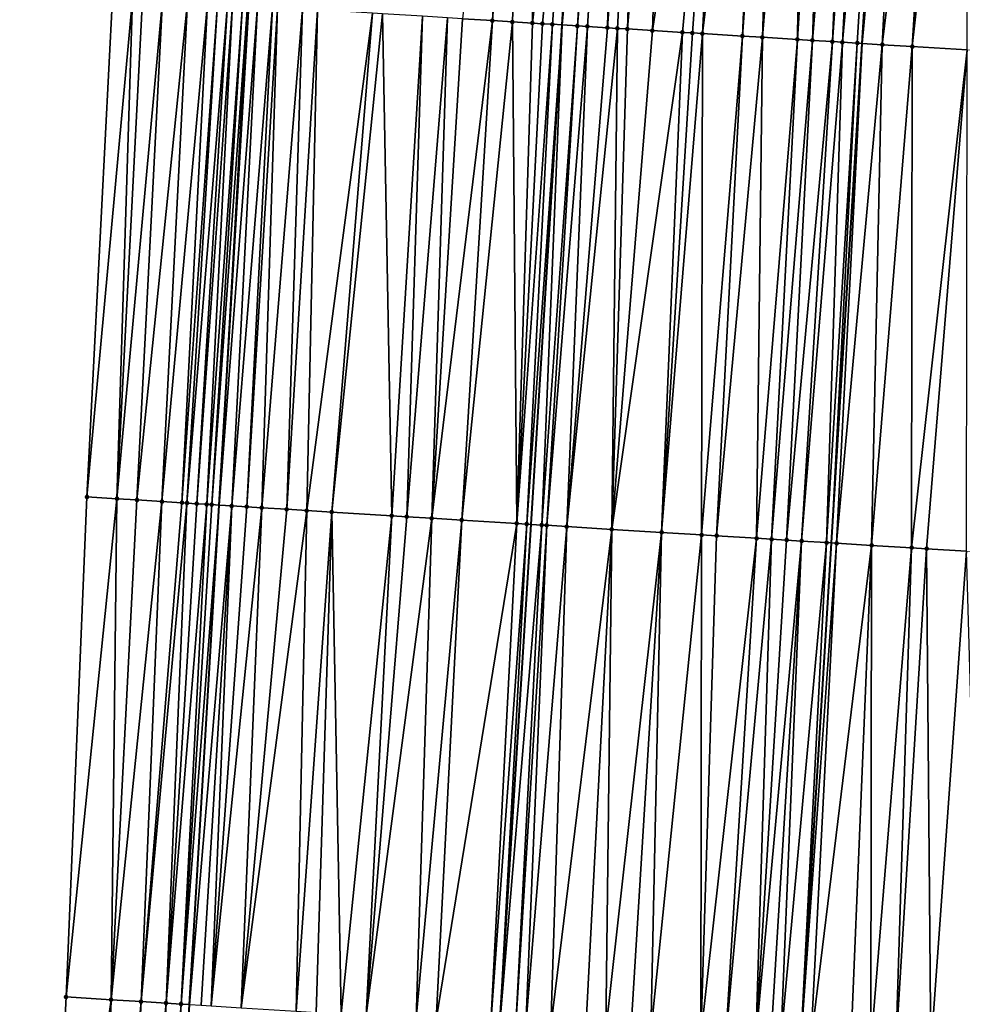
# Model space of a CAD drawing. Header units: feet. Extents: x 2004186 to 2014793, y 836912 to 864902.
# Tile 190 of 256: x 2010540 to 2010577, y 842848 to 842888. Entities that reach past the tile are written whole.
import ezdxf

# ---------------------------------------------------------------- set-up
doc = ezdxf.new("R2010")
doc.units = ezdxf.units.FT
doc.header["$LTSCALE"] = 100
doc.header["$MEASUREMENT"] = 0
for name, color, linetype, lineweight in [('EP_Travel Lane', 5, 'Continuous', 40), ('GPL_Skip Line', 2, 'Continuous', 40), ('Road Shots', 4, 'Continuous', 200), ('Road X-Section', 30, 'Continuous', 13)]:
    doc.layers.add(name, color=color, linetype=linetype, lineweight=lineweight)
doc.layers.add('I-77 SB_MM21-27-Surface-Border', color=7, linetype='Continuous')
doc.layers.add('I-77 SB_MM21-27-Surface-TIN', color=7, linetype='Continuous')

msp = doc.modelspace()

# ---------------------------------------------------------------- linework, layer by layer
at = {"layer": 'EP_Travel Lane'}
msp.add_polyline3d([(2010542.774096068, 842788.5522059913, 379.3796865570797), (2010543.963645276, 842808.5098754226, 379.7518848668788), (2010545.149812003, 842828.4681035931, 380.1181751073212), (2010546.336100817, 842848.4283859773, 380.4984601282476), (2010547.522327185, 842868.3876176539, 380.8672319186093), (2010548.708628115, 842888.3481039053, 381.2523428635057), (2010549.894953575, 842908.3090028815, 381.6242607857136), (2010551.090648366, 842928.2541677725, 381.9964959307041), (2010552.312700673, 842948.1923184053, 382.3533390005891), (2010553.552598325, 842968.1497056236, 382.7168134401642), (2010554.792512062, 842988.1073517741, 383.0992327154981), (2010556.032436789, 843008.0651748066, 383.4805229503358), (2010557.272262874, 843028.0214100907, 383.8703547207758), (2010558.512224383, 843047.9798251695, 384.2585797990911), (2010559.752005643, 843067.9353389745, 384.6486199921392)], dxfattribs=at)
at = {"layer": 'GPL_Skip Line'}
for points in [[(2010555.017611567, 842787.7945673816, 379.616245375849), (2010556.256341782, 842807.7497787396, 379.9828878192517), (2010557.496286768, 842827.7042334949, 380.3696893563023), (2010558.736399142, 842847.6613820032, 380.7375089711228), (2010559.976431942, 842867.6172499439, 381.1140713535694), (2010561.216536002, 842887.5742646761, 381.5127764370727), (2010562.456629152, 842907.531103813, 381.9165736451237), (2010563.690624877, 842927.4817220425, 382.2822516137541), (2010564.909771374, 842947.4311327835, 382.6204096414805), (2010566.120340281, 842967.3903448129, 382.990071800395), (2010567.330931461, 842987.349924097, 383.3605472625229), (2010568.54151204, 843007.309328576, 383.7448984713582), (2010569.752065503, 843027.268285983, 384.1024878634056), (2010570.962667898, 843047.2280501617, 384.4927851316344), (2010572.173120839, 843067.1853502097, 384.8866842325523), (2010573.383677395, 843087.1522644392, 385.2715111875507)], [(2010567.074007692, 842787.0495573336, 379.7938540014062), (2010568.301262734, 842807.0058712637, 380.1631374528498), (2010569.528103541, 842826.9612641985, 380.5400020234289), (2010570.755079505, 842846.9188555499, 380.924261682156), (2010571.982003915, 842866.8756083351, 381.3004749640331), (2010573.209025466, 842886.8339411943, 381.6753099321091), (2010574.43601541, 842906.7917599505, 382.0654556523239), (2010575.657376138, 842926.7499190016, 382.4511512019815), (2010576.864311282, 842946.7101793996, 382.8012259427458), (2010578.062206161, 842966.670130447, 383.1785767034), (2010579.260121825, 842986.6304278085, 383.5494018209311), (2010580.458021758, 843006.5904630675, 383.9359857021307), (2010581.655904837, 843026.5502174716, 384.3072554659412), (2010582.853830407, 843046.5106799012, 384.6838951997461), (2010584.051620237, 843066.4688805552, 385.0746810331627), (2010585.256259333, 843086.4276284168, 385.4645864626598)]]:
    msp.add_polyline3d(points, dxfattribs=at)
at = {"layer": 'I-77 SB_MM21-27-Surface-Border', "color": 3, "linetype": 'ByBlock', "lineweight": -2}
msp.add_polyline3d([(2010539.925893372, 842788.7288353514, 379.3046050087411), (2010539.556153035, 842808.7831639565, 379.6287610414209), (2010540.383786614, 842828.7637361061, 379.9813709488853), (2010541.411180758, 842848.734271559, 380.3386001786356), (2010542.238860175, 842868.7155892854, 380.7018673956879), (2010543.266247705, 842888.6860171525, 381.074548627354), (2010544.293657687, 842908.6568102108, 381.4450398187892), (2010545.314290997, 842928.6093044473, 381.8084046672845), (2010546.51963908, 842948.5434869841, 382.1727354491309), (2010547.71752524, 842968.5032927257, 382.5351870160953), (2010549.314725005, 842988.4396692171, 382.9102938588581), (2010550.91193691, 843008.3762479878, 383.2858332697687), (2010552.109750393, 843028.3348427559, 383.6687012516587), (2010553.706987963, 843048.2718491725, 384.0718290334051), (2010555.902907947, 843068.1689129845, 384.5137148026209)], dxfattribs=at)
at = {"layer": 'I-77 SB_MM21-27-Surface-TIN', "color": 128, "linetype": 'ByBlock', "lineweight": -2}
for points in [[(2010559.464555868, 842907.7166485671, 381.8336014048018), (2010557.239464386, 842887.8204201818, 381.4245034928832), (2010558.437177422, 842887.7463684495, 381.4468512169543)], [(2010559.863792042, 842907.691940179, 381.8421184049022), (2010559.464555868, 842907.7166485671, 381.8336014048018), (2010558.437177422, 842887.7463684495, 381.4468512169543)], [(2010559.863792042, 842907.691940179, 381.8421184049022), (2010558.437177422, 842887.7463684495, 381.4468512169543), (2010559.235647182, 842887.6969096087, 381.4666420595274)], [(2010559.863792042, 842907.691940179, 381.8421184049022), (2010559.235647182, 842887.6969096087, 381.4666420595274), (2010560.034122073, 842887.6475341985, 381.4819484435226)], [(2010562.259187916, 842907.5433455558, 381.9112026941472), (2010559.863792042, 842907.691940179, 381.8421184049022), (2010560.034122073, 842887.6475341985, 381.4819484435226)], [(2010562.259187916, 842907.5433455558, 381.9112026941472), (2010560.034122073, 842887.6475341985, 381.4819484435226), (2010560.43335554, 842887.6227817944, 381.4930792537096)], [(2010562.259187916, 842907.5433455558, 381.9112026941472), (2010560.43335554, 842887.6227817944, 381.4930792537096), (2010560.832592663, 842887.5980888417, 381.5010145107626)], [(2010562.259187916, 842907.5433455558, 381.9112026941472), (2010560.832592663, 842887.5980888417, 381.5010145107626), (2010561.216536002, 842887.5742646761, 381.5127764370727)], [(2010562.259187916, 842907.5433455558, 381.9112026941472), (2010561.216536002, 842887.5742646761, 381.5127764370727), (2010562.456629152, 842907.531103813, 381.9165736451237)], [(2010563.057654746, 842907.4938390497, 381.9329232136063), (2010562.456629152, 842907.531103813, 381.9165736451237), (2010561.216536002, 842887.5742646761, 381.5127764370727)], [(2010563.057654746, 842907.4938390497, 381.9329232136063), (2010561.216536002, 842887.5742646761, 381.5127764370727), (2010561.830673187, 842887.5361566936, 381.5315902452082)], [(2010563.456890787, 842907.4691284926, 381.9415535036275), (2010563.057654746, 842907.4938390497, 381.9329232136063), (2010561.830673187, 842887.5361566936, 381.5315902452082)], [(2010563.456890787, 842907.4691284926, 381.9415535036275), (2010561.830673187, 842887.5361566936, 381.5315902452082), (2010562.22990961, 842887.5114523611, 381.5401371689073)], [(2010563.456890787, 842907.4691284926, 381.9415535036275), (2010562.22990961, 842887.5114523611, 381.5401371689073), (2010563.028391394, 842887.4621890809, 381.5494164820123)], [(2010564.454999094, 842907.4076482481, 381.9476615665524), (2010563.456890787, 842907.4691284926, 381.9415535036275), (2010563.028391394, 842887.4621890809, 381.5494164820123)], [(2010564.454999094, 842907.4076482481, 381.9476615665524), (2010563.028391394, 842887.4621890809, 381.5494164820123), (2010563.427633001, 842887.4375690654, 381.5534313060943)], [(2010564.454999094, 842907.4076482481, 381.9476615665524), (2010563.427633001, 842887.4375690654, 381.5534313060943), (2010563.826873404, 842887.4129294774, 381.5584981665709)], [(2010565.453107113, 842907.3461633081, 381.9540148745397), (2010564.454999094, 842907.4076482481, 381.9476615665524), (2010563.826873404, 842887.4129294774, 381.5584981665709)], [(2010565.453107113, 842907.3461633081, 381.9540148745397), (2010563.826873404, 842887.4129294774, 381.5584981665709), (2010564.824974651, 842887.3513343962, 381.5709562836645)], [(2010567.848540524, 842907.1981792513, 381.9912096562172), (2010565.453107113, 842907.3461633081, 381.9540148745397), (2010564.824974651, 842887.3513343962, 381.5709562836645)], [(2010567.848540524, 842907.1981792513, 381.9912096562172), (2010564.824974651, 842887.3513343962, 381.5709562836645), (2010566.022690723, 842887.2773320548, 381.5906492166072)], [(2010567.848540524, 842907.1981792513, 381.9912096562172), (2010566.022690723, 842887.2773320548, 381.5906492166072), (2010566.421930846, 842887.2526879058, 381.5959612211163)], [(2010567.848540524, 842907.1981792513, 381.9912096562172), (2010566.421930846, 842887.2526879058, 381.5959612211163), (2010566.821167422, 842887.227986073, 381.604373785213)], [(2010568.447400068, 842907.1612026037, 381.9994968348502), (2010567.848540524, 842907.1981792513, 381.9912096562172), (2010566.821167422, 842887.227986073, 381.604373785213)], [(2010569.245882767, 842907.111954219, 382.0077358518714), (2010568.447400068, 842907.1612026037, 381.9994968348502), (2010566.821167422, 842887.227986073, 381.604373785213)], [(2010569.245882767, 842907.111954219, 382.0077358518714), (2010566.821167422, 842887.227986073, 381.604373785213), (2010568.418127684, 842887.1294057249, 381.6258235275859)], [(2010569.844742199, 842907.0749757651, 382.0161173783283), (2010569.245882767, 842907.111954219, 382.0077358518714), (2010568.418127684, 842887.1294057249, 381.6258235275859)], [(2010569.844742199, 842907.0749757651, 382.0161173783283), (2010568.418127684, 842887.1294057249, 381.6258235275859), (2010569.216604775, 842887.080066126, 381.6392050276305)], [(2010570.842836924, 842907.0132745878, 382.0337646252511), (2010569.844742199, 842907.0749757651, 382.0161173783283), (2010569.216604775, 842887.080066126, 381.6392050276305)], [(2010570.842836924, 842907.0132745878, 382.0337646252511), (2010569.216604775, 842887.080066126, 381.6392050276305), (2010570.613939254, 842886.9937147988, 381.6630004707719)], [(2010571.840936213, 842906.9516476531, 382.0475342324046), (2010570.842836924, 842907.0132745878, 382.0337646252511), (2010570.613939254, 842886.9937147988, 381.6630004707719)], [(2010571.840936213, 842906.9516476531, 382.0475342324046), (2010570.613939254, 842886.9937147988, 381.6630004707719), (2010571.21279516, 842886.9566789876, 381.6747088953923)], [(2010572.83903037, 842906.8899372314, 382.0656643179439), (2010571.840936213, 842906.9516476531, 382.0475342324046), (2010571.21279516, 842886.9566789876, 381.6747088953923)], [(2010572.83903037, 842906.8899372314, 382.0656643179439), (2010571.21279516, 842886.9566789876, 381.6747088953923), (2010572.011277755, 842886.9074289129, 381.6832783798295)], [(2010573.43789418, 842906.8530299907, 382.0703264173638), (2010572.83903037, 842906.8899372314, 382.0656643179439), (2010572.011277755, 842886.9074289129, 381.6832783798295)], [(2010573.43789418, 842906.8530299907, 382.0703264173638), (2010572.011277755, 842886.9074289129, 381.6832783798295), (2010572.410524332, 842886.882889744, 381.6829476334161)], [(2010574.236389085, 842906.8039801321, 382.0681965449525), (2010573.43789418, 842906.8530299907, 382.0703264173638), (2010572.410524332, 842886.882889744, 381.6829476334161)], [(2010574.236389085, 842906.8039801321, 382.0681965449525), (2010572.410524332, 842886.882889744, 381.6829476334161), (2010573.009400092, 842886.8461768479, 381.6772991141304)], [(2010574.236389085, 842906.8039801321, 382.0681965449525), (2010573.009400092, 842886.8461768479, 381.6772991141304), (2010573.209025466, 842886.8339411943, 381.6753099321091)], [(2010574.236389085, 842906.8039801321, 382.0681965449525), (2010573.209025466, 842886.8339411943, 381.6753099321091), (2010574.43601541, 842906.7917599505, 382.0654556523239)], [(2010575.034894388, 842906.7550994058, 382.0572329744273), (2010574.43601541, 842906.7917599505, 382.0654556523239), (2010573.209025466, 842886.8339411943, 381.6753099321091)], [(2010575.034894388, 842906.7550994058, 382.0572329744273), (2010573.209025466, 842886.8339411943, 381.6753099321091), (2010574.007526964, 842886.7849985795, 381.6673532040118)], [(2010576.432287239, 842906.669697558, 382.0307647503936), (2010575.034894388, 842906.7550994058, 382.0572329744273), (2010574.007526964, 842886.7849985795, 381.6673532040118)], [(2010576.432287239, 842906.669697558, 382.0307647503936), (2010574.007526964, 842886.7849985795, 381.6673532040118), (2010575.205289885, 842886.7117582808, 381.6460857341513)], [(2010577.031166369, 842906.6330394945, 382.0224124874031), (2010576.432287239, 842906.669697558, 382.0307647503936), (2010575.205289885, 842886.7117582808, 381.6460857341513)], [(2010577.430417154, 842906.6085687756, 382.0185161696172), (2010577.031166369, 842906.6330394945, 382.0224124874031), (2010575.205289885, 842886.7117582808, 381.6460857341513)], [(2010577.430417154, 842906.6085687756, 382.0185161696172), (2010575.205289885, 842886.7117582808, 381.6460857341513), (2010577.401176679, 842886.5772909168, 381.6174952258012)], [(2010544.06470896, 842888.6364199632, 381.1017758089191), (2010543.266247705, 842888.6860171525, 381.074548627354), (2010542.238860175, 842868.7155892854, 380.7018673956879)], [(2010544.06470896, 842888.6364199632, 381.1017758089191), (2010542.238860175, 842868.7155892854, 380.7018673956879), (2010543.436553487, 842868.641216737, 380.7407001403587)], [(2010544.463942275, 842888.6116650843, 381.1130396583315), (2010544.06470896, 842888.6364199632, 381.1017758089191), (2010543.436553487, 842868.641216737, 380.7407001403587)], [(2010545.262398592, 842888.5619875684, 381.1445844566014), (2010544.463942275, 842888.6116650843, 381.1130396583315), (2010543.436553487, 842868.641216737, 380.7407001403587)], [(2010545.262398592, 842888.5619875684, 381.1445844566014), (2010543.436553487, 842868.641216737, 380.7407001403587), (2010544.235007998, 842868.5915098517, 380.7731884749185)], [(2010546.260474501, 842888.4999803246, 381.1791966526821), (2010545.262398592, 842888.5619875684, 381.1445844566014), (2010544.235007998, 842868.5915098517, 380.7731884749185)], [(2010546.260474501, 842888.4999803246, 381.1791966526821), (2010544.235007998, 842868.5915098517, 380.7731884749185), (2010545.23308562, 842868.529530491, 380.8056670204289)], [(2010547.058935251, 842888.4503749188, 381.2068654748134), (2010546.260474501, 842888.4999803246, 381.1791966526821), (2010545.23308562, 842868.529530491, 380.8056670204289)], [(2010547.058935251, 842888.4503749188, 381.2068654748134), (2010545.23308562, 842868.529530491, 380.8056670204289), (2010546.03153855, 842868.4797978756, 380.8395118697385)], [(2010547.45816423, 842888.4255495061, 381.2219205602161), (2010547.058935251, 842888.4503749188, 381.2068654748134), (2010546.03153855, 842868.4797978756, 380.8395118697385)], [(2010547.45816423, 842888.4255495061, 381.2219205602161), (2010546.03153855, 842868.4797978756, 380.8395118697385), (2010546.231154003, 842868.4674008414, 380.8460688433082)], [(2010547.85739172, 842888.4006998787, 381.2382772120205), (2010547.45816423, 842888.4255495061, 381.2219205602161), (2010546.231154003, 842868.4674008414, 380.8460688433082)], [(2010547.85739172, 842888.4006998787, 381.2382772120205), (2010546.231154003, 842868.4674008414, 380.8460688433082), (2010546.630392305, 842868.442727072, 380.8528405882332)], [(2010548.057011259, 842888.388369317, 381.2413894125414), (2010547.85739172, 842888.4006998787, 381.2382772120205), (2010546.630392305, 842868.442727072, 380.8528405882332)], [(2010548.057011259, 842888.388369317, 381.2413894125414), (2010546.630392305, 842868.442727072, 380.8528405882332), (2010547.029639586, 842868.4181993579, 380.8519122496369)], [(2010548.456257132, 842888.3638186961, 381.2416742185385), (2010548.057011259, 842888.388369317, 381.2413894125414), (2010547.029639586, 842868.4181993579, 380.8519122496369)], [(2010548.456257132, 842888.3638186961, 381.2416742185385), (2010547.029639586, 842868.4181993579, 380.8519122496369), (2010547.229258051, 842868.4058513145, 380.8558864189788)], [(2010548.655871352, 842888.3514015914, 381.2494381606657), (2010548.456257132, 842888.3638186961, 381.2416742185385), (2010547.229258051, 842868.4058513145, 380.8558864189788)], [(2010548.655871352, 842888.3514015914, 381.2494381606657), (2010547.229258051, 842868.4058513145, 380.8558864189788), (2010547.522327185, 842868.3876176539, 380.8672319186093)], [(2010548.655871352, 842888.3514015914, 381.2494381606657), (2010547.522327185, 842868.3876176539, 380.8672319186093), (2010548.708628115, 842888.3481039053, 381.2523428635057)], [(2010549.055092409, 842888.3264473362, 381.2714186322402), (2010548.708628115, 842888.3481039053, 381.2523428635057), (2010547.522327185, 842868.3876176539, 380.8672319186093)], [(2010549.055092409, 842888.3264473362, 381.2714186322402), (2010547.522327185, 842868.3876176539, 380.8672319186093), (2010548.027714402, 842868.3561743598, 380.8867968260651)], [(2010549.653943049, 842888.2893258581, 381.2877317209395), (2010549.055092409, 842888.3264473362, 381.2714186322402), (2010548.027714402, 842868.3561743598, 380.8867968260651)], [(2010549.653943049, 842888.2893258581, 381.2877317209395), (2010548.027714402, 842868.3561743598, 380.8867968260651), (2010548.626563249, 842868.3190237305, 380.9043339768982)], [(2010549.853559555, 842888.2769459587, 381.2934958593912), (2010549.653943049, 842888.2893258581, 381.2877317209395), (2010548.626563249, 842868.3190237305, 380.9043339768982)], [(2010549.853559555, 842888.2769459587, 381.2934958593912), (2010548.626563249, 842868.3190237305, 380.9043339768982), (2010549.225420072, 842868.2820028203, 380.9150322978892)], [(2010550.851660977, 842888.2153537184, 381.3058012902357), (2010549.853559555, 842888.2769459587, 381.2934958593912), (2010549.225420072, 842868.2820028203, 380.9150322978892)], [(2010550.851660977, 842888.2153537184, 381.3058012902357), (2010549.225420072, 842868.2820028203, 380.9150322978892), (2010550.223516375, 842868.2203273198, 380.9314912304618)], [(2010551.450513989, 842888.1782708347, 381.3200398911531), (2010550.851660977, 842888.2153537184, 381.3058012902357), (2010550.223516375, 842868.2203273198, 380.9314912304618)], [(2010551.450513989, 842888.1782708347, 381.3200398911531), (2010550.223516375, 842868.2203273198, 380.9314912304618), (2010551.021991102, 842868.1709492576, 380.9466439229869)], [(2010553.646317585, 842888.0424501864, 381.364189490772), (2010551.450513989, 842888.1782708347, 381.3200398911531), (2010551.021991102, 842868.1709492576, 380.9466439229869)], [(2010553.646317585, 842888.0424501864, 381.364189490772), (2010551.021991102, 842868.1709492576, 380.9466439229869), (2010552.020088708, 842868.109294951, 380.9619855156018)], [(2010554.045554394, 842888.0177521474, 381.3723981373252), (2010553.646317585, 842888.0424501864, 381.364189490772), (2010552.020088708, 842868.109294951, 380.9619855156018)], [(2010554.045554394, 842888.0177521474, 381.3723981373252), (2010552.020088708, 842868.109294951, 380.9619855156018), (2010554.415521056, 842867.9612935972, 381.0004405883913)], [(2010555.642513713, 842887.9191564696, 381.3946718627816), (2010554.045554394, 842888.0177521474, 381.3723981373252), (2010554.415521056, 842867.9612935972, 381.0004405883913)], [(2010555.642513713, 842887.9191564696, 381.3946718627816), (2010554.415521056, 842867.9612935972, 381.0004405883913), (2010555.01437944, 842867.924298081, 381.0098001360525)], [(2010556.640608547, 842887.8574570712, 381.4127371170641), (2010555.642513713, 842887.9191564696, 381.3946718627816), (2010555.01437944, 842867.924298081, 381.0098001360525)], [(2010556.640608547, 842887.8574570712, 381.4127371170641), (2010555.01437944, 842867.924298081, 381.0098001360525), (2010556.012467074, 842867.8624815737, 381.0336929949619)], [(2010557.239464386, 842887.8204201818, 381.4245034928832), (2010556.640608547, 842887.8574570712, 381.4127371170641), (2010556.012467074, 842867.8624815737, 381.0336929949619)], [(2010558.437177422, 842887.7463684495, 381.4468512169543), (2010557.239464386, 842887.8204201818, 381.4245034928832), (2010556.012467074, 842867.8624815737, 381.0336929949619)], [(2010558.437177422, 842887.7463684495, 381.4468512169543), (2010556.012467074, 842867.8624815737, 381.0336929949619), (2010557.210180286, 842867.788432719, 381.0554604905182)], [(2010559.235647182, 842887.6969096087, 381.4666420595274), (2010558.437177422, 842887.7463684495, 381.4468512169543), (2010557.210180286, 842867.788432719, 381.0554604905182)], [(2010559.235647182, 842887.6969096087, 381.4666420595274), (2010557.210180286, 842867.788432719, 381.0554604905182), (2010559.405979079, 842867.6525339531, 381.1028819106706)], [(2010560.034122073, 842887.6475341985, 381.4819484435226), (2010559.235647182, 842887.6969096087, 381.4666420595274), (2010559.405979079, 842867.6525339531, 381.1028819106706)], [(2010560.43335554, 842887.6227817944, 381.4930792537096), (2010560.034122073, 842887.6475341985, 381.4819484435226), (2010559.405979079, 842867.6525339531, 381.1028819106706)], [(2010560.832592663, 842887.5980888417, 381.5010145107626), (2010560.43335554, 842887.6227817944, 381.4930792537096), (2010559.405979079, 842867.6525339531, 381.1028819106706)], [(2010560.832592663, 842887.5980888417, 381.5010145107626), (2010559.405979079, 842867.6525339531, 381.1028819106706), (2010559.80521811, 842867.6278720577, 381.1090276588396)], [(2010560.832592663, 842887.5980888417, 381.5010145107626), (2010559.80521811, 842867.6278720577, 381.1090276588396), (2010561.216536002, 842887.5742646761, 381.5127764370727)], [(2010559.80521811, 842867.6278720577, 381.1090276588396), (2010559.976431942, 842867.6172499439, 381.1140713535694), (2010561.216536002, 842887.5742646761, 381.5127764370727)], [(2010560.404066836, 842867.5907194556, 381.1266688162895), (2010561.216536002, 842887.5742646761, 381.5127764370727), (2010559.976431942, 842867.6172499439, 381.1140713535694)], [(2010561.830673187, 842887.5361566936, 381.5315902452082), (2010561.216536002, 842887.5742646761, 381.5127764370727), (2010560.404066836, 842867.5907194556, 381.1266688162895)], [(2010561.830673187, 842887.5361566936, 381.5315902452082), (2010560.404066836, 842867.5907194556, 381.1266688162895), (2010560.603682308, 842867.5783227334, 381.13320934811)], [(2010562.22990961, 842887.5114523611, 381.5401371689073), (2010561.830673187, 842887.5361566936, 381.5315902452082), (2010560.603682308, 842867.5783227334, 381.13320934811)], [(2010562.22990961, 842887.5114523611, 381.5401371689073), (2010560.603682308, 842867.5783227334, 381.13320934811), (2010561.402156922, 842867.5289428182, 381.1484597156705)], [(2010563.028391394, 842887.4621890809, 381.5494164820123), (2010562.22990961, 842887.5114523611, 381.5401371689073), (2010561.402156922, 842867.5289428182, 381.1484597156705)], [(2010563.427633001, 842887.4375690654, 381.5534313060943), (2010563.028391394, 842887.4621890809, 381.5494164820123), (2010561.402156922, 842867.5289428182, 381.1484597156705)], [(2010563.427633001, 842887.4375690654, 381.5534313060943), (2010561.402156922, 842867.5289428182, 381.1484597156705), (2010563.198736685, 842867.4180312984, 381.1725827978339)], [(2010563.826873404, 842887.4129294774, 381.5584981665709), (2010563.427633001, 842887.4375690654, 381.5534313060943), (2010563.198736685, 842867.4180312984, 381.1725827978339)], [(2010564.824974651, 842887.3513343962, 381.5709562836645), (2010563.826873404, 842887.4129294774, 381.5584981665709), (2010563.198736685, 842867.4180312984, 381.1725827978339)], [(2010566.022690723, 842887.2773320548, 381.5906492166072), (2010564.824974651, 842887.3513343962, 381.5709562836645), (2010563.198736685, 842867.4180312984, 381.1725827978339)], [(2010566.022690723, 842887.2773320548, 381.5906492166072), (2010563.198736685, 842867.4180312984, 381.1725827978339), (2010565.194925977, 842867.2946263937, 381.2083424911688)], [(2010566.421930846, 842887.2526879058, 381.5959612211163), (2010566.022690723, 842887.2773320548, 381.5906492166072), (2010565.194925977, 842867.2946263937, 381.2083424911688)], [(2010566.821167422, 842887.227986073, 381.604373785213), (2010566.421930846, 842887.2526879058, 381.5959612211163), (2010565.194925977, 842867.2946263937, 381.2083424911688)], [(2010566.821167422, 842887.227986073, 381.604373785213), (2010565.194925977, 842867.2946263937, 381.2083424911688), (2010566.791882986, 842867.1959931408, 381.232170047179)], [(2010568.418127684, 842887.1294057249, 381.6258235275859), (2010566.821167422, 842887.227986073, 381.604373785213), (2010566.791882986, 842867.1959931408, 381.232170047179)], [(2010568.418127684, 842887.1294057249, 381.6258235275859), (2010566.791882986, 842867.1959931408, 381.232170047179), (2010567.39074322, 842867.1590277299, 381.2399424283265)], [(2010569.216604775, 842887.080066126, 381.6392050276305), (2010568.418127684, 842887.1294057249, 381.6258235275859), (2010567.39074322, 842867.1590277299, 381.2399424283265)], [(2010569.216604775, 842887.080066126, 381.6392050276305), (2010567.39074322, 842867.1590277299, 381.2399424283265), (2010568.987694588, 842867.0603027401, 381.2686063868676)], [(2010570.613939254, 842886.9937147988, 381.6630004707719), (2010569.216604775, 842887.080066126, 381.6392050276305), (2010568.987694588, 842867.0603027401, 381.2686063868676)], [(2010570.613939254, 842886.9937147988, 381.6630004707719), (2010568.987694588, 842867.0603027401, 381.2686063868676), (2010569.586552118, 842867.0232933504, 381.2786973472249)], [(2010571.21279516, 842886.9566789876, 381.6747088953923), (2010570.613939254, 842886.9937147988, 381.6630004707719), (2010569.586552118, 842867.0232933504, 381.2786973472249)], [(2010571.21279516, 842886.9566789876, 381.6747088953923), (2010569.586552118, 842867.0232933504, 381.2786973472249), (2010570.185406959, 842866.9862402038, 381.2910951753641)], [(2010572.011277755, 842886.9074289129, 381.6832783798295), (2010571.21279516, 842886.9566789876, 381.6747088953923), (2010570.185406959, 842866.9862402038, 381.2910951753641)], [(2010572.011277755, 842886.9074289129, 381.6832783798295), (2010570.185406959, 842866.9862402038, 381.2910951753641), (2010570.784266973, 842866.9492712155, 381.2990561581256)], [(2010572.410524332, 842886.882889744, 381.6829476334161), (2010572.011277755, 842886.9074289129, 381.6832783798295), (2010570.784266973, 842866.9492712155, 381.2990561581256)], [(2010572.410524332, 842886.882889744, 381.6829476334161), (2010570.784266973, 842866.9492712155, 381.2990561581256), (2010571.782379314, 842866.8878565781, 381.3017623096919)], [(2010573.009400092, 842886.8461768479, 381.6772991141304), (2010572.410524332, 842886.882889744, 381.6829476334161), (2010571.782379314, 842866.8878565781, 381.3017623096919)], [(2010573.009400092, 842886.8461768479, 381.6772991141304), (2010571.782379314, 842866.8878565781, 381.3017623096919), (2010571.982003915, 842866.8756083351, 381.3004749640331)], [(2010573.009400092, 842886.8461768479, 381.6772991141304), (2010571.982003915, 842866.8756083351, 381.3004749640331), (2010573.209025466, 842886.8339411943, 381.6753099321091)], [(2010572.181628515, 842866.8633600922, 381.2991876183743), (2010573.209025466, 842886.8339411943, 381.6753099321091), (2010571.982003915, 842866.8756083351, 381.3004749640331)], [(2010574.007526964, 842886.7849985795, 381.6673532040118), (2010573.209025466, 842886.8339411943, 381.6753099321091), (2010572.181628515, 842866.8633600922, 381.2991876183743)], [(2010574.007526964, 842886.7849985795, 381.6673532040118), (2010572.181628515, 842866.8633600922, 381.2991876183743), (2010573.57901714, 842866.7778894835, 381.2760949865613)], [(2010575.205289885, 842886.7117582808, 381.6460857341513), (2010574.007526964, 842886.7849985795, 381.6673532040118), (2010573.57901714, 842866.7778894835, 381.2760949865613)], [(2010575.205289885, 842886.7117582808, 381.6460857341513), (2010573.57901714, 842866.7778894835, 381.2760949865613), (2010575.176027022, 842866.680116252, 381.2545819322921)], [(2010577.401176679, 842886.5772909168, 381.6174952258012), (2010575.205289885, 842886.7117582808, 381.6460857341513), (2010575.176027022, 842866.680116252, 381.2545819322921)], [(2010577.401176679, 842886.5772909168, 381.6174952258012), (2010575.176027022, 842866.680116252, 381.2545819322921), (2010575.774904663, 842866.6434339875, 381.2474267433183)], [(2010577.401176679, 842886.5772909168, 381.6174952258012), (2010575.774904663, 842866.6434339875, 381.2474267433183), (2010577.371912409, 842866.5456260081, 381.2277456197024)], [(2010543.436553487, 842868.641216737, 380.7407001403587), (2010542.238860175, 842868.7155892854, 380.7018673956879), (2010541.411180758, 842848.734271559, 380.3386001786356)], [(2010543.436553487, 842868.641216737, 380.7407001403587), (2010541.411180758, 842848.734271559, 380.3386001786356), (2010543.20771664, 842848.6226462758, 380.3991217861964)], [(2010544.235007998, 842868.5915098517, 380.7731884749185), (2010543.436553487, 842868.641216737, 380.7407001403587), (2010543.20771664, 842848.6226462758, 380.3991217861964)], [(2010545.23308562, 842868.529530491, 380.8056670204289), (2010544.235007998, 842868.5915098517, 380.7731884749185), (2010543.20771664, 842848.6226462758, 380.3991217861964)], [(2010545.23308562, 842868.529530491, 380.8056670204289), (2010543.20771664, 842848.6226462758, 380.3991217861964), (2010544.405410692, 842848.5482857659, 380.4365582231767)], [(2010546.03153855, 842868.4797978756, 380.8395118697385), (2010545.23308562, 842868.529530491, 380.8056670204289), (2010544.405410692, 842848.5482857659, 380.4365582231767)], [(2010546.231154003, 842868.4674008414, 380.8460688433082), (2010546.03153855, 842868.4797978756, 380.8395118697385), (2010544.405410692, 842848.5482857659, 380.4365582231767)], [(2010546.231154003, 842868.4674008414, 380.8460688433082), (2010544.405410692, 842848.5482857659, 380.4365582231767), (2010545.403488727, 842848.4863131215, 380.4680421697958)], [(2010546.630392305, 842868.442727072, 380.8528405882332), (2010546.231154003, 842868.4674008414, 380.8460688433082), (2010545.403488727, 842848.4863131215, 380.4680421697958)], [(2010547.029639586, 842868.4181993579, 380.8519122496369), (2010546.630392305, 842868.442727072, 380.8528405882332), (2010545.403488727, 842848.4863131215, 380.4680421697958)], [(2010547.029639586, 842868.4181993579, 380.8519122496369), (2010545.403488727, 842848.4863131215, 380.4680421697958), (2010546.002336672, 842848.4491478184, 380.4859878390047)], [(2010547.229258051, 842868.4058513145, 380.8558864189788), (2010547.029639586, 842868.4181993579, 380.8519122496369), (2010546.002336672, 842848.4491478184, 380.4859878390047)], [(2010547.229258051, 842868.4058513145, 380.8558864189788), (2010546.002336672, 842848.4491478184, 380.4859878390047), (2010547.522327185, 842868.3876176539, 380.8672319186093)], [(2010546.002336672, 842848.4491478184, 380.4859878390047), (2010546.336100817, 842848.4283859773, 380.4984601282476), (2010547.522327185, 842868.3876176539, 380.8672319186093)], [(2010548.027714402, 842868.3561743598, 380.8867968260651), (2010547.522327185, 842868.3876176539, 380.8672319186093), (2010546.336100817, 842848.4283859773, 380.4984601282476)], [(2010548.027714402, 842868.3561743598, 380.8867968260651), (2010546.336100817, 842848.4283859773, 380.4984601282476), (2010546.800793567, 842848.3994797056, 380.5158250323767)], [(2010548.027714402, 842868.3561743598, 380.8867968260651), (2010546.800793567, 842848.3994797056, 380.5158250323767), (2010547.200026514, 842848.3747188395, 380.5269619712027)], [(2010548.626563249, 842868.3190237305, 380.9043339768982), (2010548.027714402, 842868.3561743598, 380.8867968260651), (2010547.200026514, 842848.3747188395, 380.5269619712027)], [(2010549.225420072, 842868.2820028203, 380.9150322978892), (2010548.626563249, 842868.3190237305, 380.9043339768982), (2010547.200026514, 842848.3747188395, 380.5269619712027)], [(2010549.225420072, 842868.2820028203, 380.9150322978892), (2010547.200026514, 842848.3747188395, 380.5269619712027), (2010548.397742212, 842848.3007104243, 380.5462061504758)], [(2010550.223516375, 842868.2203273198, 380.9314912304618), (2010549.225420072, 842868.2820028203, 380.9150322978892), (2010548.397742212, 842848.3007104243, 380.5462061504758)], [(2010551.021991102, 842868.1709492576, 380.9466439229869), (2010550.223516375, 842868.2203273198, 380.9314912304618), (2010548.397742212, 842848.3007104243, 380.5462061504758)], [(2010551.021991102, 842868.1709492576, 380.9466439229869), (2010548.397742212, 842848.3007104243, 380.5462061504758), (2010550.593555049, 842848.1650401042, 380.5808787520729)], [(2010552.020088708, 842868.109294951, 380.9619855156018), (2010551.021991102, 842868.1709492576, 380.9466439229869), (2010550.593555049, 842848.1650401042, 380.5808787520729)], [(2010552.020088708, 842868.109294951, 380.9619855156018), (2010550.593555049, 842848.1650401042, 380.5808787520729), (2010551.392029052, 842848.1156502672, 380.5963378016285)], [(2010552.020088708, 842868.109294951, 380.9619855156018), (2010551.392029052, 842848.1156502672, 380.5963378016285), (2010552.390127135, 842848.0540037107, 380.6109732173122)], [(2010554.415521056, 842867.9612935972, 381.0004405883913), (2010552.020088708, 842868.109294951, 380.9619855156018), (2010552.390127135, 842848.0540037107, 380.6109732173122)], [(2010554.415521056, 842867.9612935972, 381.0004405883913), (2010552.390127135, 842848.0540037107, 380.6109732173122), (2010553.38822523, 842847.9923573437, 380.6255988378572)], [(2010555.01437944, 842867.924298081, 381.0098001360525), (2010554.415521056, 842867.9612935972, 381.0004405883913), (2010553.38822523, 842847.9923573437, 380.6255988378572)], [(2010556.012467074, 842867.8624815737, 381.0336929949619), (2010555.01437944, 842867.924298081, 381.0098001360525), (2010553.38822523, 842847.9923573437, 380.6255988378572)], [(2010556.012467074, 842867.8624815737, 381.0336929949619), (2010553.38822523, 842847.9923573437, 380.6255988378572), (2010555.384409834, 842847.8688761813, 380.6645859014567)], [(2010557.210180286, 842867.788432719, 381.0554604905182), (2010556.012467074, 842867.8624815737, 381.0336929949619), (2010555.384409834, 842847.8688761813, 380.6645859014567)], [(2010557.210180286, 842867.788432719, 381.0554604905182), (2010555.384409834, 842847.8688761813, 380.6645859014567), (2010556.182889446, 842847.8195775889, 380.6753304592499)], [(2010559.405979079, 842867.6525339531, 381.1028819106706), (2010557.210180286, 842867.788432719, 381.0554604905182), (2010556.182889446, 842847.8195775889, 380.6753304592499)], [(2010559.405979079, 842867.6525339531, 381.1028819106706), (2010556.182889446, 842847.8195775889, 380.6753304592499), (2010558.378682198, 842847.6835805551, 380.7268839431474)], [(2010559.80521811, 842867.6278720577, 381.1090276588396), (2010559.405979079, 842867.6525339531, 381.1028819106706), (2010558.378682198, 842847.6835805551, 380.7268839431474)], [(2010559.80521811, 842867.6278720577, 381.1090276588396), (2010558.378682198, 842847.6835805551, 380.7268839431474), (2010558.736399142, 842847.6613820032, 380.7375089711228)], [(2010559.80521811, 842867.6278720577, 381.1090276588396), (2010558.736399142, 842847.6613820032, 380.7375089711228), (2010559.976431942, 842867.6172499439, 381.1140713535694)], [(2010560.404066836, 842867.5907194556, 381.1266688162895), (2010559.976431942, 842867.6172499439, 381.1140713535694), (2010558.736399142, 842847.6613820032, 380.7375089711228)], [(2010560.404066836, 842867.5907194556, 381.1266688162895), (2010558.736399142, 842847.6613820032, 380.7375089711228), (2010559.37676242, 842847.6216434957, 380.756529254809)], [(2010560.603682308, 842867.5783227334, 381.13320934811), (2010560.404066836, 842867.5907194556, 381.1266688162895), (2010559.37676242, 842847.6216434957, 380.756529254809)], [(2010560.603682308, 842867.5783227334, 381.13320934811), (2010559.37676242, 842847.6216434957, 380.756529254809), (2010559.775998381, 842847.5969316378, 380.7651340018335)], [(2010561.402156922, 842867.5289428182, 381.1484597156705), (2010560.603682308, 842867.5783227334, 381.13320934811), (2010559.775998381, 842847.5969316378, 380.7651340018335)], [(2010561.402156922, 842867.5289428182, 381.1484597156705), (2010559.775998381, 842847.5969316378, 380.7651340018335), (2010560.774099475, 842847.5353340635, 380.7772385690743)], [(2010563.198736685, 842867.4180312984, 381.1725827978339), (2010561.402156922, 842867.5289428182, 381.1484597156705), (2010560.774099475, 842847.5353340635, 380.7772385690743)], [(2010563.198736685, 842867.4180312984, 381.1725827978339), (2010560.774099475, 842847.5353340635, 380.7772385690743), (2010562.171437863, 842847.4490463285, 380.7968268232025)], [(2010563.198736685, 842867.4180312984, 381.1725827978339), (2010562.171437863, 842847.4490463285, 380.7968268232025), (2010562.969910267, 842847.3996304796, 380.8136298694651)], [(2010565.194925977, 842867.2946263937, 381.2083424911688), (2010563.198736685, 842867.4180312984, 381.1725827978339), (2010562.969910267, 842847.3996304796, 380.8136298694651)], [(2010565.194925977, 842867.2946263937, 381.2083424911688), (2010562.969910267, 842847.3996304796, 380.8136298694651), (2010563.96800546, 842847.3379369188, 380.8306939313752)], [(2010565.194925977, 842867.2946263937, 381.2083424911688), (2010563.96800546, 842847.3379369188, 380.8306939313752), (2010564.766481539, 842847.2885808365, 380.844408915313)], [(2010566.791882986, 842867.1959931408, 381.232170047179), (2010565.194925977, 842867.2946263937, 381.2083424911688), (2010564.766481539, 842847.2885808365, 380.844408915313)], [(2010566.791882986, 842867.1959931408, 381.232170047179), (2010564.766481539, 842847.2885808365, 380.844408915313), (2010566.762677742, 842847.165288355, 380.8736471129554)], [(2010567.39074322, 842867.1590277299, 381.2399424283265), (2010566.791882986, 842867.1959931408, 381.232170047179), (2010566.762677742, 842847.165288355, 380.8736471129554)], [(2010568.987694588, 842867.0603027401, 381.2686063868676), (2010567.39074322, 842867.1590277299, 381.2399424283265), (2010566.762677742, 842847.165288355, 380.8736471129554)], [(2010568.987694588, 842867.0603027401, 381.2686063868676), (2010566.762677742, 842847.165288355, 380.8736471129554), (2010567.760765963, 842847.103481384, 380.8965709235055)], [(2010569.586552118, 842867.0232933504, 381.2786973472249), (2010568.987694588, 842867.0603027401, 381.2686063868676), (2010567.760765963, 842847.103481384, 380.8965709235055)], [(2010569.586552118, 842867.0232933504, 381.2786973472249), (2010567.760765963, 842847.103481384, 380.8965709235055), (2010568.958480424, 842847.029452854, 380.9168543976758)], [(2010570.185406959, 842866.9862402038, 381.2910951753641), (2010569.586552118, 842867.0232933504, 381.2786973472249), (2010568.958480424, 842847.029452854, 380.9168543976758)], [(2010570.784266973, 842866.9492712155, 381.2990561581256), (2010570.185406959, 842866.9862402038, 381.2910951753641), (2010568.958480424, 842847.029452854, 380.9168543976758)], [(2010570.784266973, 842866.9492712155, 381.2990561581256), (2010568.958480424, 842847.029452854, 380.9168543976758), (2010569.557336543, 842846.9924204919, 380.9279311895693)], [(2010570.784266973, 842866.9492712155, 381.2990561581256), (2010569.557336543, 842846.9924204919, 380.9279311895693), (2010569.956579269, 842846.9678186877, 380.9308496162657)], [(2010571.782379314, 842866.8878565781, 381.3017623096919), (2010570.784266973, 842866.9492712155, 381.2990561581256), (2010569.956579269, 842846.9678186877, 380.9308496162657)], [(2010571.782379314, 842866.8878565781, 381.3017623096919), (2010569.956579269, 842846.9678186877, 380.9308496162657), (2010570.755079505, 842846.9188555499, 380.924261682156)], [(2010571.782379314, 842866.8878565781, 381.3017623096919), (2010570.755079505, 842846.9188555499, 380.924261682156), (2010571.982003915, 842866.8756083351, 381.3004749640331)], [(2010572.181628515, 842866.8633600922, 381.2991876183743), (2010571.982003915, 842866.8756083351, 381.3004749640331), (2010570.755079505, 842846.9188555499, 380.924261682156)], [(2010572.181628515, 842866.8633600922, 381.2991876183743), (2010570.755079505, 842846.9188555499, 380.924261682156), (2010571.154329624, 842846.8943739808, 380.9209677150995)], [(2010573.57901714, 842866.7778894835, 381.2760949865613), (2010572.181628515, 842866.8633600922, 381.2991876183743), (2010571.154329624, 842846.8943739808, 380.9209677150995)], [(2010573.57901714, 842866.7778894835, 381.2760949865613), (2010571.154329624, 842846.8943739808, 380.9209677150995), (2010572.751344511, 842846.7966821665, 380.8956775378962)], [(2010573.57901714, 842866.7778894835, 381.2760949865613), (2010572.751344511, 842846.7966821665, 380.8956775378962), (2010573.549852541, 842846.7478458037, 380.8825393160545)], [(2010575.176027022, 842866.680116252, 381.2545819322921), (2010573.57901714, 842866.7778894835, 381.2760949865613), (2010573.549852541, 842846.7478458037, 380.8825393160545)], [(2010575.176027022, 842866.680116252, 381.2545819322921), (2010573.549852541, 842846.7478458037, 380.8825393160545), (2010574.547980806, 842846.6866901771, 380.8718090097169)], [(2010575.774904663, 842866.6434339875, 381.2474267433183), (2010575.176027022, 842866.680116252, 381.2545819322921), (2010574.547980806, 842846.6866901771, 380.8718090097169)], [(2010575.774904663, 842866.6434339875, 381.2474267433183), (2010574.547980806, 842846.6866901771, 380.8718090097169), (2010575.945361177, 842846.6010853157, 380.8561140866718)], [(2010577.371912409, 842866.5456260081, 381.2277456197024), (2010575.774904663, 842866.6434339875, 381.2474267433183), (2010575.945361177, 842846.6010853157, 380.8561140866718)], [(2010577.371912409, 842866.5456260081, 381.2277456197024), (2010575.945361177, 842846.6010853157, 380.8561140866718), (2010577.941615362, 842846.4787359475, 380.8366228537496)], [(2010543.20771664, 842848.6226462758, 380.3991217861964), (2010541.411180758, 842848.734271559, 380.3386001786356), (2010540.383786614, 842828.7637361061, 379.9813709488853)], [(2010543.20771664, 842848.6226462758, 380.3991217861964), (2010540.383786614, 842828.7637361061, 379.9813709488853), (2010542.579561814, 842828.6274535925, 380.0485966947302)], [(2010544.405410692, 842848.5482857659, 380.4365582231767), (2010543.20771664, 842848.6226462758, 380.3991217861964), (2010542.579561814, 842828.6274535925, 380.0485966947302)], [(2010544.405410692, 842848.5482857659, 380.4365582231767), (2010542.579561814, 842828.6274535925, 380.0485966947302), (2010543.378024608, 842828.5778814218, 380.0738226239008)], [(2010545.403488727, 842848.4863131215, 380.4680421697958), (2010544.405410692, 842848.5482857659, 380.4365582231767), (2010543.378024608, 842828.5778814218, 380.0738226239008)], [(2010545.403488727, 842848.4863131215, 380.4680421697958), (2010543.378024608, 842828.5778814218, 380.0738226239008), (2010543.976870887, 842828.5406890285, 380.0934369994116)], [(2010545.403488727, 842848.4863131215, 380.4680421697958), (2010543.976870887, 842828.5406890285, 380.0934369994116), (2010544.376107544, 842828.5159884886, 380.1015684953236)], [(2010546.002336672, 842848.4491478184, 380.4859878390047), (2010545.403488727, 842848.4863131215, 380.4680421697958), (2010544.376107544, 842828.5159884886, 380.1015684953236)], [(2010546.002336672, 842848.4491478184, 380.4859878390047), (2010544.376107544, 842828.5159884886, 380.1015684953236), (2010544.775347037, 842828.4913340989, 380.1072823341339)], [(2010546.002336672, 842848.4491478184, 380.4859878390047), (2010544.775347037, 842828.4913340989, 380.1072823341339), (2010546.336100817, 842848.4283859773, 380.4984601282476)]]:
    msp.add_3dface(points, dxfattribs=at)
at = {"layer": 'Road Shots', "lineweight": 100}
for p in [(2010558.437177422, 842887.7463684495, 381.4468512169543), (2010559.235647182, 842887.6969096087, 381.4666420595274), (2010560.034122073, 842887.6475341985, 381.4819484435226), (2010560.43335554, 842887.6227817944, 381.4930792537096), (2010560.832592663, 842887.5980888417, 381.5010145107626), (2010561.830673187, 842887.5361566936, 381.5315902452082), (2010562.22990961, 842887.5114523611, 381.5401371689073), (2010563.028391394, 842887.4621890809, 381.5494164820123), (2010563.427633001, 842887.4375690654, 381.5534313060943), (2010563.826873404, 842887.4129294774, 381.5584981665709), (2010564.824974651, 842887.3513343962, 381.5709562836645), (2010566.022690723, 842887.2773320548, 381.5906492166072), (2010566.421930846, 842887.2526879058, 381.5959612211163), (2010566.821167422, 842887.227986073, 381.604373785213), (2010568.418127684, 842887.1294057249, 381.6258235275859), (2010569.216604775, 842887.080066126, 381.6392050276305), (2010570.613939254, 842886.9937147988, 381.6630004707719), (2010571.21279516, 842886.9566789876, 381.6747088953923), (2010572.011277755, 842886.9074289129, 381.6832783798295), (2010572.410524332, 842886.882889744, 381.6829476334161), (2010573.009400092, 842886.8461768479, 381.6772991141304), (2010574.007526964, 842886.7849985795, 381.6673532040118), (2010575.205289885, 842886.7117582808, 381.6460857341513), (2010542.238860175, 842868.7155892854, 380.7018673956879), (2010543.436553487, 842868.641216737, 380.7407001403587), (2010544.235007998, 842868.5915098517, 380.7731884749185), (2010545.23308562, 842868.529530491, 380.8056670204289), (2010546.03153855, 842868.4797978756, 380.8395118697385), (2010546.231154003, 842868.4674008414, 380.8460688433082), (2010546.630392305, 842868.442727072, 380.8528405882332), (2010547.029639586, 842868.4181993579, 380.8519122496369), (2010547.229258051, 842868.4058513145, 380.8558864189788), (2010548.027714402, 842868.3561743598, 380.8867968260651), (2010548.626563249, 842868.3190237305, 380.9043339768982), (2010549.225420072, 842868.2820028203, 380.9150322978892), (2010550.223516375, 842868.2203273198, 380.9314912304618), (2010551.021991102, 842868.1709492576, 380.9466439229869), (2010552.020088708, 842868.109294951, 380.9619855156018), (2010554.415521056, 842867.9612935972, 381.0004405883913), (2010555.01437944, 842867.924298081, 381.0098001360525), (2010556.012467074, 842867.8624815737, 381.0336929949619), (2010557.210180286, 842867.788432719, 381.0554604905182), (2010559.405979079, 842867.6525339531, 381.1028819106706), (2010559.80521811, 842867.6278720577, 381.1090276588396), (2010560.404066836, 842867.5907194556, 381.1266688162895), (2010560.603682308, 842867.5783227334, 381.13320934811), (2010561.402156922, 842867.5289428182, 381.1484597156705), (2010563.198736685, 842867.4180312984, 381.1725827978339), (2010565.194925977, 842867.2946263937, 381.2083424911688), (2010566.791882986, 842867.1959931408, 381.232170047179), (2010567.39074322, 842867.1590277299, 381.2399424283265), (2010568.987694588, 842867.0603027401, 381.2686063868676), (2010569.586552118, 842867.0232933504, 381.2786973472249), (2010570.185406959, 842866.9862402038, 381.2910951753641), (2010570.784266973, 842866.9492712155, 381.2990561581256), (2010571.782379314, 842866.8878565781, 381.3017623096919), (2010572.181628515, 842866.8633600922, 381.2991876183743), (2010573.57901714, 842866.7778894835, 381.2760949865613), (2010575.176027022, 842866.680116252, 381.2545819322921), (2010575.774904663, 842866.6434339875, 381.2474267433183), (2010541.411180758, 842848.734271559, 380.3386001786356), (2010543.20771664, 842848.6226462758, 380.3991217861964), (2010544.405410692, 842848.5482857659, 380.4365582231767), (2010545.403488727, 842848.4863131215, 380.4680421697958), (2010546.002336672, 842848.4491478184, 380.4859878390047)]:
    msp.add_point(p, dxfattribs=at)
at = {"layer": 'Road X-Section', "extrusion": (0.06135264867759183, 0.9979421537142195, 0.0186362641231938), "elevation": 964513.4071364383, "flags": 128}
msp.add_lwpolyline([(-1955031.954717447, -17596.90811657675), (-1955032.754717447, -17596.88088466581), (-1955033.154717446, -17596.86961885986), (-1955033.954717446, -17596.83806858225), (-1955034.954717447, -17596.80345037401), (-1955035.754717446, -17596.7757767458), (-1955036.154717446, -17596.76071904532), (-1955036.554717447, -17596.74435955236), (-1955036.754717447, -17596.74124681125), (-1955037.154717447, -17596.74096195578), (-1955037.354717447, -17596.73319666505), (-1955037.754717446, -17596.71121237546), (-1955038.354717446, -17596.69489645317), (-1955038.554717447, -17596.68913131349), (-1955039.554717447, -17596.67682374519), (-1955040.154717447, -17596.66258267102), (-1955042.354717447, -17596.61842540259), (-1955042.754717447, -17596.61021533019), (-1955044.354717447, -17596.58793773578), (-1955045.354717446, -17596.56986934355), (-1955045.954717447, -17596.55810092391), (-1955047.154717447, -17596.53574931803), (-1955047.954717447, -17596.51595503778), (-1955048.754717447, -17596.50064599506), (-1955049.154717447, -17596.48951325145), (-1955049.554717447, -17596.48157661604), (-1955050.554717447, -17596.45099557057), (-1955050.954717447, -17596.44244716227), (-1955051.754717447, -17596.43316623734), (-1955052.154717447, -17596.42915071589), (-1955052.554717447, -17596.4240829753), (-1955053.554717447, -17596.41162269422), (-1955054.754717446, -17596.39192634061), (-1955055.154717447, -17596.3866134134), (-1955055.554717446, -17596.37819938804), (-1955057.154717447, -17596.35674591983), (-1955057.954717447, -17596.34336209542), (-1955059.354717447, -17596.319562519), (-1955059.954717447, -17596.30785206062), (-1955060.754717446, -17596.29928108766), (-1955061.154717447, -17596.29961189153), (-1955061.754717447, -17596.30526139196), (-1955062.754717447, -17596.31520902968), (-1955063.954717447, -17596.33648019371), (-1955066.154717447, -17596.36507566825), (-1955067.354717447, -17596.37891514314), (-1955067.954717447, -17596.38708756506), (-1955068.754717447, -17596.39402694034), (-1955070.554717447, -17596.4124174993), (-1955071.754717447, -17596.42857006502), (-1955072.954717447, -17596.4491218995), (-1955073.154717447, -17596.45493949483), (-1955073.554717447, -17596.47294376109), (-1955073.754717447, -17596.47585833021), (-1955073.954717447, -17596.47669924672), (-1955074.154717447, -17596.48182551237), (-1955074.354717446, -17596.48476845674), (-1955074.554717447, -17596.49027610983), (-1955075.154717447, -17596.51827800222), (-1955075.754717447, -17596.54303298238), (-1955075.954717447, -17596.54779811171), (-1955076.154717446, -17596.54962581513), (-1955076.554717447, -17596.56482458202), (-1955077.154717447, -17596.59090861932), (-1955078.554717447, -17596.64336072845), (-1955079.554717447, -17596.68495743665), (-1955079.754717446, -17596.69506532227), (-1955080.554717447, -17596.72568142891), (-1955081.154717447, -17596.75128447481)], dxfattribs=at)
at = {"layer": 'Road X-Section', "extrusion": (0.06135222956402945, 0.9979353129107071, 0.01900039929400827), "elevation": 964486.9379084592, "flags": 128}
msp.add_lwpolyline([(-1955032.153317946, -17948.17514095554), (-1955033.353317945, -17948.13630119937), (-1955034.153317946, -17948.10380699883), (-1955035.153317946, -17948.0713225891), (-1955035.953317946, -17948.03747162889), (-1955036.153317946, -17948.03091347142), (-1955036.553317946, -17948.02414050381), (-1955036.953317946, -17948.02506901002), (-1955037.153317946, -17948.02109412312), (-1955037.953317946, -17947.99017813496), (-1955038.553317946, -17947.97263781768), (-1955039.153317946, -17947.96193756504), (-1955040.153317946, -17947.9454756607), (-1955040.953317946, -17947.93032023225), (-1955041.953317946, -17947.91497586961), (-1955044.353317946, -17947.87651385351), (-1955044.953317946, -17947.86715261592), (-1955045.953317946, -17947.843255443), (-1955047.153317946, -17947.82148401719), (-1955049.353317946, -17947.77405403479), (-1955049.753317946, -17947.76790717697), (-1955050.353317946, -17947.75026283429), (-1955050.553317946, -17947.74372112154), (-1955051.353317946, -17947.72846800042), (-1955053.153317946, -17947.70434056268), (-1955055.153317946, -17947.6685744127), (-1955056.753317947, -17947.64474255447), (-1955057.353317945, -17947.63696876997), (-1955058.953317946, -17947.60829963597), (-1955059.553317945, -17947.59820685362), (-1955060.153317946, -17947.58580678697), (-1955060.753317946, -17947.57784436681), (-1955061.753317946, -17947.57513772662), (-1955062.153317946, -17947.57771288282), (-1955063.553317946, -17947.60080968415), (-1955065.153317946, -17947.62232662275), (-1955065.753317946, -17947.62948310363), (-1955067.353317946, -17947.6491677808), (-1955068.953317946, -17947.66667148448), (-1955069.753317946, -17947.67140489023), (-1955070.353317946, -17947.68054406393), (-1955071.153317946, -17947.68952807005), (-1955072.153317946, -17947.70466730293), (-1955072.953317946, -17947.71711343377), (-1955073.153317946, -17947.72263241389), (-1955073.553317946, -17947.73724900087), (-1955074.153317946, -17947.74788801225), (-1955074.553317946, -17947.75998780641), (-1955075.553317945, -17947.79975598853), (-1955076.153317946, -17947.81892490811), (-1955076.753317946, -17947.84280319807), (-1955077.953317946, -17947.89517913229), (-1955079.553317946, -17947.96378206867), (-1955080.553317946, -17948.00345855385), (-1955080.953317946, -17948.02140602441)], dxfattribs=at)
at = {"layer": 'Road X-Section', "extrusion": (0.06135176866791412, 0.9979279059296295, 0.01938698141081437), "elevation": 964459.9175804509, "flags": 128}
msp.add_lwpolyline([(-1955032.558634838, -18321.07125056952), (-1955034.358634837, -18321.01071758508), (-1955035.558634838, -18320.97327411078), (-1955036.558634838, -18320.94178424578), (-1955037.158634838, -18320.92383520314), (-1955037.958634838, -18320.89399240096), (-1955038.358634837, -18320.8828533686), (-1955039.558634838, -18320.8636055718), (-1955041.758634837, -18320.82892645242), (-1955042.558634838, -18320.81346449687), (-1955043.558634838, -18320.79882633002), (-1955044.558634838, -18320.78419796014), (-1955046.558634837, -18320.74520356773), (-1955047.358634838, -18320.73445699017), (-1955049.558634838, -18320.68289381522), (-1955050.558634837, -18320.65324293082), (-1955050.958634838, -18320.64463656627), (-1955051.958634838, -18320.6325297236), (-1955053.358634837, -18320.61293778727), (-1955054.158634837, -18320.59613158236), (-1955055.158634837, -18320.57906431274), (-1955055.958634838, -18320.56534675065), (-1955057.958634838, -18320.5361030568), (-1955058.958634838, -18320.51317493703), (-1955060.158634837, -18320.49288764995), (-1955060.758634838, -18320.48180877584), (-1955061.158634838, -18320.47888980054), (-1955062.358634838, -18320.4887735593), (-1955063.958634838, -18320.51406849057), (-1955064.758634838, -18320.52720918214), (-1955065.758634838, -18320.53794150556), (-1955067.158634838, -18320.55363937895), (-1955069.158634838, -18320.57313427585), (-1955069.958634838, -18320.58102228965), (-1955071.358634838, -18320.59807553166), (-1955072.158634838, -18320.61336304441), (-1955072.958634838, -18320.62640162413), (-1955073.158634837, -18320.63120081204), (-1955073.358634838, -18320.63824016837), (-1955073.558634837, -18320.64296543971), (-1955073.958634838, -18320.64677733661), (-1955074.158634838, -18320.65049791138), (-1955074.358634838, -18320.65727011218), (-1955075.158634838, -18320.69344577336), (-1955075.958634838, -18320.72585746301), (-1955076.358634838, -18320.73750576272), (-1955076.758634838, -18320.7537061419), (-1955077.558634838, -18320.78859318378), (-1955079.158634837, -18320.85227934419), (-1955080.358634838, -18320.90553647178), (-1955080.758634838, -18320.92115287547)], dxfattribs=at)

doc.saveas('drawing.dxf')
